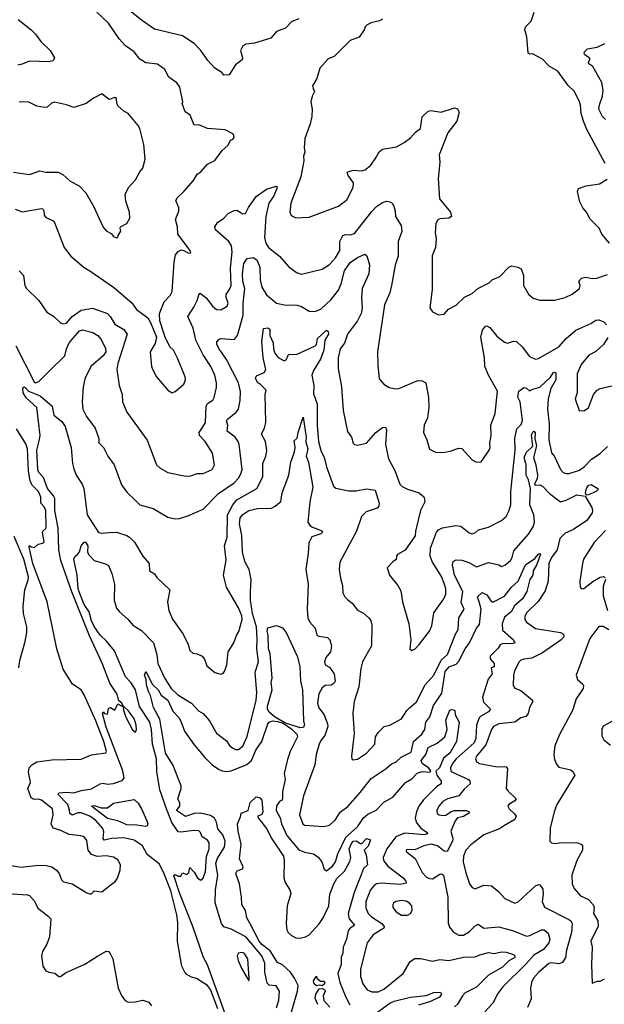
# Model space of a CAD drawing. Extents: x 1245515 to 1420776, y 606314 to 671314.
# Tile 151 of 256: x 1339657 to 1343633, y 623636 to 630334. Entities that reach past the tile are written whole.
import ezdxf

# ---------------------------------------------------------------- set-up
doc = ezdxf.new("R2010")
doc.units = 0

msp = doc.modelspace()

# ---------------------------------------------------------------- linework, layer by layer
at = {"layer": '0CON10XD'}
for points in [[(1341555, 630340.5), (1341508.7, 630321.3), (1341465, 630275.4), (1341405, 630253.3), (1341365, 630209.5), (1341254.6, 630175.4), (1341195, 630168.6), (1341174.4, 630155.6), (1341159.2, 630125), (1341172, 630078), (1341170, 630060), (1341125, 630028), (1341081.1, 629958.9), (1341046.5, 629956.5), (1341032.9, 629975), (1340985, 630003.8), (1340936.2, 630056.2), (1340890, 630125), (1340845, 630173.1), (1340765, 630224.4), (1340727.1, 630232.9), (1340575, 630270), (1340485, 630330), (1340380.6, 630415)], [(1340695, 627796.7), (1340715, 627803.8), (1340774, 627855), (1340784.2, 627885), (1340782.5, 627905), (1340730.6, 628030.6), (1340702.5, 628085), (1340679.1, 628109.1), (1340645.8, 628175), (1340610.6, 628285), (1340608.6, 628335), (1340639.4, 628415), (1340681.6, 628458.4), (1340694, 628485), (1340708.5, 628685), (1340717.9, 628735), (1340735, 628757.1), (1340755, 628768.9), (1340774.5, 628764.5), (1340805, 628746.2), (1340821.7, 628748.3), (1340815.7, 628765), (1340732.9, 628875), (1340730, 628925), (1340718.1, 628975), (1340738.6, 629031.4), (1340740, 629055), (1340719.2, 629105), (1340730, 629125), (1340774.4, 629165), (1340839.7, 629240.3), (1340865, 629282.5), (1340889.7, 629300.3), (1340935, 629351.2), (1340983.9, 629376.1), (1341033.3, 629445), (1341075, 629480), (1341090, 629515), (1341105, 629520), (1341116.7, 629533.3), (1341112.5, 629555), (1341055, 629584), (1340935, 629593.3), (1340875, 629618.8), (1340845, 629617.5), (1340816.2, 629685), (1340786.7, 629705), (1340781.2, 629715), (1340763.3, 629765), (1340766.1, 629776.1), (1340745.8, 629875), (1340725, 629904), (1340672.2, 629942.2), (1340645, 629995.5), (1340595, 630031.3), (1340515, 630041.4), (1340475.5, 630065.5), (1340435.8, 630115), (1340376.3, 630156.3), (1340333.8, 630203.8), (1340261.5, 630311.5), (1340182.5, 630385)], [(1343639.2, 629355), (1343515, 629587.5), (1343492, 629645), (1343476.7, 629695), (1343470.4, 629755), (1343463.1, 629783.1), (1343428.3, 629848.3), (1343387.1, 629887.1), (1343318.1, 629985), (1343258.7, 630018.7), (1343213.8, 630065), (1343145, 630102), (1343125, 630100), (1343116.4, 630106.4), (1343106.5, 630216.5), (1343092.5, 630265), (1343096.7, 630285), (1343136.2, 630325), (1343156.2, 630385)], [(1339646.2, 630335), (1339735, 630266.1), (1339765.6, 630235), (1339801.1, 630185), (1339865.6, 630125), (1339894, 630075), (1339885, 630054.3), (1339855, 630046.9), (1339725, 630052.2), (1339675, 630030.6), (1339645, 630024.7)], [(1342125, 630337.1), (1342105, 630325.8), (1342047, 630313), (1342021.2, 630298.8), (1342006.7, 630285), (1342000, 630265), (1341966.2, 630215), (1341905, 630192), (1341795, 630083.8), (1341755, 630067.5), (1341697.5, 630005), (1341678.1, 629935), (1341648, 629885), (1341653, 629867), (1341662, 629845), (1341646.2, 629815), (1341636.7, 629775), (1341647.5, 629725), (1341643.8, 629675), (1341633.8, 629625), (1341596.2, 629525), (1341591.4, 629465), (1341597, 629433), (1341586.7, 629405), (1341590, 629375), (1341569.5, 629265), (1341500.5, 629085), (1341494.4, 629025), (1341503.1, 629003.1), (1341536.1, 628986.1), (1341625, 628990), (1341825, 629066.2), (1341885, 629110.8), (1341925.5, 629195.5), (1341927.9, 629225), (1341890.5, 629275), (1341883.6, 629296.4), (1341925, 629311.3), (1341983, 629307), (1342006.3, 629313.7), (1342045.8, 629345), (1342078.9, 629395), (1342102.5, 629435), (1342125, 629454.3), (1342220.2, 629469.8), (1342272.1, 629497.9), (1342315, 629530), (1342350, 629570), (1342384, 629595), (1342395, 629672.5), (1342435, 629711.2), (1342453.9, 629716.1), (1342524.3, 629704.3), (1342615, 629733.8), (1342635, 629727.5), (1342645.8, 629705), (1342631.1, 629645), (1342569.5, 629565), (1342510.5, 629415), (1342515.7, 629365), (1342503.8, 629255), (1342512.9, 629115), (1342587.1, 629025), (1342594.3, 628995.7), (1342576.7, 628983.3), (1342515, 628978.5), (1342499.2, 628970.8), (1342487.1, 628945), (1342483.6, 628883.6), (1342490, 628845), (1342484.4, 628785), (1342462.1, 628727.9), (1342462.3, 628497.7), (1342446.7, 628375), (1342465, 628347.5), (1342505, 628327.5), (1342545, 628330), (1342574.2, 628365.8), (1342625, 628393.3), (1342682.7, 628447.3), (1342735, 628471.2), (1342773.3, 628505), (1342850, 628545), (1342870, 628565), (1342922.6, 628587.4), (1342985, 628650), (1343005, 628658.8), (1343045, 628650.8), (1343068.3, 628638.3), (1343084.3, 628595), (1343084.4, 628525), (1343116.8, 628466.8), (1343149.7, 628439.7), (1343195, 628425.6), (1343295, 628425.8), (1343367.5, 628445), (1343415, 628466.2), (1343464, 628505), (1343468.1, 628525), (1343460, 628555), (1343477.5, 628575), (1343505, 628582), (1343552.6, 628572.6), (1343583, 628577), (1343655, 628600.8)], [(1343642.5, 629655), (1343621.8, 629675), (1343595.6, 629725.6), (1343599.6, 629755), (1343621.6, 629815), (1343625.4, 629855.4), (1343616.5, 629906.5), (1343556.2, 630016.2), (1343528.8, 630035), (1343526.2, 630045), (1343536, 630065), (1343531.2, 630075), (1343501.2, 630095), (1343496.7, 630105), (1343497.5, 630115), (1343520, 630135), (1343585, 630147.1), (1343636.8, 630173.2)], [(1340315, 628850), (1340325, 628852.5), (1340326.7, 628865), (1340346, 628895), (1340340, 628915), (1340343.3, 628925), (1340385, 628947.5), (1340406.2, 628985), (1340403.8, 629025), (1340379.1, 629099.1), (1340375.7, 629145), (1340396.8, 629193.2), (1340445.4, 629244.6), (1340475, 629300), (1340496, 629325), (1340510, 629385), (1340502, 629485), (1340474, 629595), (1340463.8, 629615), (1340396.2, 629695), (1340365, 629711.4), (1340326.5, 629745), (1340317.1, 629765), (1340315, 629798.8), (1340305, 629805.8), (1340265, 629790.8), (1340215, 629830), (1340158.9, 629801.1), (1340110, 629765), (1340025, 629736), (1339975, 629754.4), (1339895, 629772.5), (1339874, 629766), (1339845, 629740), (1339825, 629735.8), (1339775, 629745.7), (1339715, 629775.7), (1339654.2, 629774.2)], [(1339615, 629296.2), (1339725, 629282.2), (1339794.6, 629305.4), (1339835, 629297.3), (1339918, 629298), (1339951.4, 629281.4), (1340001.2, 629235), (1340062, 629205), (1340107.4, 629157.4), (1340124.4, 629124.4), (1340158.8, 629065), (1340225, 628923.3), (1340245, 628898.8), (1340280, 628880), (1340295, 628860), (1340315, 628850)], [(1343668, 628815), (1343616.9, 628875), (1343599.4, 628915), (1343535, 628979.2), (1343515, 629022), (1343487.5, 629055), (1343466, 629095), (1343450, 629165), (1343457.5, 629185), (1343510, 629205), (1343601.7, 629218.3), (1343651.7, 629248.3)], [(1339653.8, 628625), (1339684.3, 628595), (1339691.9, 628525), (1339702.9, 628505), (1339788.6, 628425), (1339842.5, 628345), (1339886.4, 628316.4), (1339935, 628272.5), (1339955, 628266), (1339975, 628270.8), (1340014, 628316), (1340075, 628357.1), (1340151.5, 628371.5), (1340255, 628334.6), (1340273.8, 628315), (1340305, 628262.7), (1340365, 628227.5), (1340389.4, 628195), (1340325.6, 627995), (1340318.1, 627955), (1340334, 627845), (1340354.6, 627784.6), (1340356.9, 627735), (1340385.7, 627665), (1340523.7, 627473.7), (1340586.7, 627306.7), (1340612.8, 627282.8), (1340665, 627254.6), (1340775, 627231.1), (1340815, 627230), (1340865, 627247.5), (1340905, 627247.1), (1340966, 627275), (1340982.5, 627305), (1340968.6, 627385), (1340919.2, 627465), (1340880.5, 627505), (1340879.1, 627525), (1340896.7, 627553.3), (1340921.2, 627595), (1340924.8, 627705.2), (1340935, 627722.5), (1340970, 627745), (1340980.5, 627765), (1340997, 627833), (1340996.4, 627865), (1340985.5, 627915), (1340958.2, 627975), (1340905.3, 628055.3), (1340854.8, 628154.8), (1340837.5, 628235), (1340801.1, 628315), (1340841.2, 628378.8), (1340864.6, 628425), (1340875, 628463.3), (1340885, 628474), (1340925, 628443.1), (1340968.6, 628385), (1340995, 628362.7), (1341025, 628360.4), (1341069.4, 628385), (1341074.3, 628405), (1341062, 628445), (1341062, 628465), (1341087.6, 628502.4), (1341095.4, 628525), (1341091, 628645), (1341103.3, 628755), (1341097.2, 628795), (1341078.8, 628825), (1340990, 628905), (1340984.2, 628925), (1341002, 628955), (1341046.2, 628985), (1341075, 629016.2), (1341115, 629035.8), (1341135, 629037.5), (1341175, 629014.4), (1341193.3, 629016.7), (1341213, 629057), (1341265, 629131.4), (1341335, 629181.2), (1341400.7, 629200.7), (1341408, 629198), (1341407.3, 629185), (1341385.3, 629135), (1341352.2, 629085), (1341330.8, 628995), (1341322.7, 628852.7), (1341330.4, 628815), (1341348.8, 628785), (1341424.4, 628725), (1341485.5, 628655.5), (1341540, 628615), (1341575, 628602.9), (1341715, 628637.5), (1341765, 628668.1), (1341804.7, 628715.3), (1341834.6, 628765), (1341835.4, 628825), (1341855.6, 628865), (1341875, 628873.6), (1341905, 628870), (1341935, 628878.9), (1342051.4, 629028.6), (1342085, 629062.7), (1342125, 629091.2), (1342155, 629099.2), (1342175, 629095.4), (1342190.9, 629085), (1342202.3, 629065), (1342211.5, 629035), (1342212.9, 628995), (1342251.9, 628935), (1342255.8, 628894.2), (1342232, 628825), (1342232.2, 628725), (1342210.6, 628665), (1342186.7, 628525), (1342174.3, 628475), (1342138.1, 628395), (1342090.6, 628075), (1342092.5, 627985), (1342101.7, 627891.7), (1342133.3, 627855), (1342171.2, 627831.2), (1342215, 627822.5), (1342235, 627826), (1342365, 627880), (1342395, 627878.6), (1342420, 627865), (1342438.1, 627765), (1342439.2, 627695), (1342431.2, 627625), (1342408.8, 627575), (1342403.3, 627525), (1342426.4, 627476.4), (1342445, 627413.3), (1342485, 627392), (1342535, 627390.8), (1342585, 627398), (1342645, 627418.8), (1342665, 627416.7), (1342735, 627340), (1342763.6, 627323.6), (1342795, 627327.5), (1342802.5, 627335), (1342850, 627405), (1342856.7, 627425), (1342854.3, 627455), (1342863.1, 627505), (1342861.1, 627575), (1342892, 627655), (1342907.4, 627807.4)], [(1339625.8, 629045.8), (1339675, 629027.5), (1339805, 629050), (1339815, 629046.7), (1339822, 629035), (1339823.1, 629005), (1339835, 628988), (1339885, 628966.2), (1339894.2, 628954.2), (1339960.6, 628785), (1340005, 628726), (1340095, 628647.5), (1340135.5, 628625.5), (1340294.7, 628514.7), (1340419.2, 628409.2), (1340452.9, 628362.9), (1340529.2, 628305), (1340547.8, 628275), (1340587.5, 628175), (1340577.9, 628132.1), (1340544.4, 628075), (1340554.4, 627975), (1340562.2, 627952.2), (1340587.5, 627905), (1340665, 627813.8), (1340695, 627796.7)], [(1339631.2, 628115), (1339755, 627870), (1339765, 627864.4), (1339787.1, 627872.9), (1339857.5, 627942.5), (1339965, 628046.6), (1339975.2, 628094.8), (1339993.8, 628135), (1340065, 628218.2), (1340085, 628223.8), (1340155, 628206.2), (1340188.1, 628185), (1340210.2, 628160.2), (1340240.2, 628100.2), (1340243.2, 628075), (1340225, 628047.7), (1340141.1, 627975), (1340099.8, 627890.2), (1340088.2, 627835), (1340082.2, 627735), (1340085.7, 627685), (1340110.8, 627635), (1340170.8, 627555), (1340196.7, 627485), (1340196.2, 627455), (1340226.7, 627425), (1340255.8, 627365.8), (1340298.8, 627305), (1340350.3, 627170.3), (1340385, 627120), (1340442.5, 627065), (1340473.7, 627033.7), (1340565, 627008.5), (1340665, 626950), (1340715, 626938.6), (1340745, 626940.8), (1340801.7, 626958.3), (1340906.3, 627003.7), (1341009.9, 627110.1), (1341115, 627182.8), (1341145.3, 627215), (1341162.2, 627245), (1341170, 627275), (1341150.4, 627445), (1341143.6, 627465), (1341121.8, 627495), (1341068.5, 627535), (1341073.8, 627575), (1341064.5, 627605), (1341068.9, 627615), (1341130.5, 627665), (1341146.2, 627685), (1341157.5, 627745), (1341158.9, 627805), (1341144.7, 627865), (1341065, 628021.8), (1341013.3, 628095), (1340998.5, 628125), (1340997.8, 628142.2), (1341011.4, 628158.6), (1341025, 628164.4), (1341115, 628159.4), (1341137.8, 628185), (1341178.3, 628325), (1341177.5, 628402.5), (1341189.3, 628505), (1341175.9, 628555), (1341171.8, 628605), (1341182.7, 628675), (1341205, 628708.6), (1341245, 628716.9), (1341269.7, 628699.7), (1341291.6, 628651.6), (1341291.9, 628565), (1341303.8, 628515), (1341335, 628463.1), (1341405, 628406.9), (1341455, 628394.7), (1341545, 628392.3), (1341575, 628383.5), (1341625, 628351.4), (1341665, 628349.2), (1341705, 628364.6), (1341775, 628431.8), (1341824.8, 628495.2), (1341843.1, 628536.9), (1341866.3, 628625), (1341905, 628681.9), (1341955, 628717.2), (1342005, 628739.2), (1342017.9, 628727.9), (1342037, 628667), (1342031.8, 628605), (1341987.3, 628505), (1341981.2, 628445), (1341987.6, 628375), (1341980, 628335), (1341955, 628286.7), (1341887.8, 628195), (1341865.3, 628134.7), (1341837.8, 628095), (1341823.6, 628035), (1341822.4, 627962.4), (1341845.6, 627835.6), (1341856.7, 627675), (1341886.1, 627533.9), (1341913.8, 627495), (1341924.2, 627454.2), (1341935, 627443.8), (1341955, 627439.2), (1342015, 627454), (1342080, 627525), (1342125, 627559.2), (1342145, 627561.2), (1342151.4, 627545), (1342144.6, 627445.4), (1342165, 627346.7), (1342208, 627268), (1342241.9, 627175), (1342258.9, 627158.9), (1342295, 627140.9), (1342374, 627115), (1342409.2, 627085), (1342412, 627055), (1342384, 626995), (1342348.8, 626855), (1342347.7, 626822.3), (1342278.8, 626725), (1342227.5, 626695), (1342220, 626685), (1342217.3, 626662.7), (1342194.1, 626645.9), (1342157.5, 626605), (1342173.3, 626555), (1342230, 626485), (1342248.5, 626448.5), (1342260.6, 626375), (1342304.3, 626225), (1342317.5, 626115), (1342310, 626055), (1342323.3, 626043.3), (1342346.2, 626055), (1342375, 626084), (1342443.8, 626175), (1342459.7, 626210.3), (1342475, 626298.8), (1342541.4, 626395), (1342554.5, 626425.5), (1342554.5, 626465), (1342542.3, 626505), (1342525, 626545.6), (1342464.4, 626645), (1342450, 626685), (1342450.9, 626739.1), (1342492.9, 626847.1), (1342505.9, 626864.1), (1342532.7, 626877.3), (1342624.4, 626894.4), (1342658.3, 626888.3), (1342715, 626843.3), (1342735, 626836.7), (1342757.5, 626845), (1342777.5, 626865), (1342845, 626882.9), (1342935, 626927.1), (1342965.5, 626955), (1342985, 626991.2), (1342998.2, 627035), (1342997.9, 627125), (1343027.4, 627405), (1343025.3, 627485), (1343039.5, 627550.5), (1343068.9, 627581.1), (1343077.7, 627607.7), (1343061.9, 627735), (1343046.3, 627766.3), (1343052.9, 627807.1), (1343085, 627832.9), (1343105, 627827.5), (1343125, 627808.8), (1343148.2, 627821.8), (1343195, 627834.7), (1343267.9, 627902.1), (1343285, 627931.3), (1343295, 627937.2), (1343303, 627933), (1343303.3, 627885), (1343270.5, 627825), (1343251.7, 627755), (1343247, 627685), (1343259.2, 627585), (1343255.5, 627475.5), (1343275, 627386.7), (1343295, 627363.8), (1343335, 627274), (1343353.8, 627255), (1343375, 627246), (1343395, 627246), (1343465, 627270.6), (1343498.1, 627295), (1343545.7, 627344.3), (1343605.8, 627384.2), (1343655, 627431.1)], [(1342907.4, 627807.4), (1342846.2, 627915), (1342821.8, 627975), (1342817.9, 628035), (1342794, 628175), (1342805, 628221.2), (1342825, 628248.8), (1342835, 628251.2), (1342855, 628240), (1342901.8, 628181.8), (1342955, 628139.5), (1342975, 628133.3), (1343015, 628148), (1343035, 628145.8), (1343075, 628109.2), (1343125, 628042), (1343165, 628024.3), (1343185, 628028.6), (1343325, 628107.8), (1343373.7, 628166.3), (1343438.7, 628221.3), (1343542.1, 628267.9), (1343575, 628290.6), (1343595, 628292.5), (1343629.1, 628279.1), (1343648.8, 628258.8)], [(1340265, 626846.7), (1340315, 626848.9), (1340385.9, 626825.9), (1340405, 626814.4), (1340439.1, 626779.1), (1340495, 626683.8), (1340537.5, 626635), (1340540.8, 626585), (1340573.6, 626563.6), (1340590.2, 626540.2), (1340678, 626455), (1340663.1, 626375), (1340671.4, 626315), (1340697.2, 626257.2), (1340770, 626155), (1340802.5, 626085), (1340815, 626042.5), (1340834.1, 626024.1), (1340865, 626021.2), (1340897.5, 626005), (1340913.6, 625983.6), (1340929.5, 625939.5), (1340985, 625893.3), (1341027.7, 625882.3), (1341041.7, 625888.3), (1341049.5, 625900.5), (1341067.1, 625945), (1341075.8, 626035), (1341114.4, 626095), (1341132, 626145), (1341148.7, 626171.3), (1341170, 626255), (1341168.7, 626278.7), (1341145, 626334.2), (1341064.4, 626474.4), (1341043.8, 626555), (1341062, 626658), (1341049.5, 626755), (1341067.5, 626815), (1341070.8, 626965), (1341106.4, 627035), (1341135, 627067.6), (1341269.1, 627145), (1341310.4, 627225), (1341311.5, 627315), (1341331.8, 627365), (1341338.3, 627401.7), (1341328.2, 627465), (1341302.9, 627515), (1341322.2, 627557.8), (1341330.4, 627595), (1341326, 627785), (1341334, 627815), (1341295, 627853.3), (1341275, 627865.7), (1341260, 627895), (1341268.6, 627911.4), (1341320, 627935), (1341331.4, 627955), (1341313.8, 628035), (1341304.5, 628145.5), (1341316, 628234), (1341345, 628238.2), (1341358.6, 628228.6), (1341358.6, 628185), (1341380.4, 628135), (1341382.4, 628095), (1341391.7, 628065), (1341415, 628037.1), (1341455, 628014.3), (1341469.1, 628020.9), (1341485, 628056.7), (1341545, 628058.6), (1341665.8, 628115), (1341676.4, 628125), (1341683.2, 628165), (1341745, 628222.5), (1341755, 628214.2), (1341756.8, 628195), (1341733.4, 628155), (1341724.8, 628085), (1341702.8, 628025), (1341655, 627946.8), (1341644.8, 627915), (1341658.3, 627845), (1341655, 627790), (1341681.3, 627721.3), (1341680, 627575), (1341689.3, 627465), (1341704.7, 627404.7), (1341727.7, 627355), (1341745.4, 627285), (1341791.5, 627161.5), (1341806.8, 627146.8), (1341895, 627128.8), (1341945, 627128.5), (1342015, 627143.1), (1342075, 627133.3), (1342101.5, 627045), (1342098.9, 627025), (1342087.9, 627012.1), (1342014.1, 626985.9), (1341981.4, 626955), (1341948.8, 626855), (1341834.6, 626645), (1341830.9, 626595), (1341838.1, 626535), (1341851.9, 626485), (1341854.3, 626435), (1341867.6, 626407.6), (1341888.8, 626388.8), (1341919.4, 626365), (1341955, 626317.1), (1341995, 626297.1), (1342033.6, 626263.6), (1342046, 626245), (1342052.9, 626215), (1342050, 626075), (1341989.4, 625965), (1341978.3, 625921.7), (1341964.4, 625795), (1341932.8, 625697.2), (1341923.1, 625615), (1341931.3, 625478.7), (1341913.9, 625323.9), (1341916.4, 625306.4), (1341925, 625300), (1341955, 625304.3), (1342016.3, 625343.6), (1342071.9, 625405), (1342076.9, 625455), (1342094.2, 625485), (1342136, 625525), (1342175, 625535.5), (1342255, 625578.9), (1342290.5, 625635), (1342307.8, 625652.2), (1342355, 625693.1), (1342415, 625810), (1342475, 625875.7), (1342523.2, 625976.8), (1342566.9, 626015), (1342621.6, 626155), (1342639.6, 626185), (1342643.9, 626266.1), (1342679.4, 626325), (1342660.6, 626370.6), (1342671.5, 626445), (1342614.3, 626555), (1342600.3, 626625), (1342605, 626647.5), (1342625, 626658.8), (1342665, 626657.1), (1342712.2, 626642.2), (1342765, 626611.3), (1342845, 626640.8), (1342915, 626625.7), (1342935, 626614.5), (1342956.5, 626623.5), (1342994.2, 626655), (1343006.5, 626675), (1343018.6, 626721.4), (1343117.9, 626835), (1343148.5, 626885), (1343159.1, 626915), (1343153.4, 626965), (1343125.8, 627035), (1343130.7, 627145), (1343117.4, 627205), (1343102.1, 627235), (1343101.1, 627305), (1343088, 627355), (1343105, 627393.1), (1343146.6, 627433.4), (1343138, 627505), (1343143.9, 627525), (1343155, 627536), (1343162.7, 627522.7), (1343160.4, 627485), (1343172.8, 627435), (1343151.2, 627355), (1343167.2, 627305), (1343179.6, 627235), (1343177.2, 627212.8), (1343158, 627175), (1343167.3, 627167.3), (1343195, 627168.9), (1343215, 627159.1), (1343260.5, 627110.5), (1343335, 627055.4), (1343375, 627064.8), (1343447.4, 627102.6), (1343503.8, 627093.8), (1343548, 627015), (1343553.6, 626995), (1343550.9, 626979.1), (1343515, 626927.1), (1343423, 626867), (1343367.9, 626842.1), (1343331.9, 626805), (1343311.7, 626728.3), (1343273.1, 626675), (1343256, 626635), (1343252, 626515), (1343230.9, 626449.1), (1343183.3, 626376.7), (1343105, 626300), (1343092, 626275), (1343092, 626255), (1343103.8, 626235), (1343165, 626192.5), (1343336, 626166), (1343356.2, 626155), (1343358.8, 626135), (1343340, 626115), (1343211.8, 626028.2), (1343139.4, 625990.6), (1343085.4, 625984.6), (1343065, 625976.9), (1343055, 625966), (1343023.1, 625905), (1343015.7, 625875), (1343013.3, 625805), (1343025, 625786), (1343065, 625770.6), (1343144.2, 625705), (1343146.9, 625695), (1343125.5, 625655), (1343115.8, 625615), (1343100, 625595), (1343065, 625584), (1343024.1, 625555.9), (1342915, 625544.7), (1342880.8, 625525), (1342865.8, 625505), (1342827.8, 625402.2), (1342763.8, 625325), (1342756.2, 625305), (1342765, 625286.7), (1342785, 625275.4), (1342905, 625250.8), (1342955, 625254), (1342965, 625251.2), (1342975, 625237.5), (1342966.9, 625105), (1342977.4, 625087.4), (1343033.3, 625035), (1343025, 625021.2), (1342985, 624995.8), (1342976.4, 624983.6), (1342986, 624965), (1343023, 624933), (1343033.1, 624915), (1343025, 624893.1), (1342955, 624852.9), (1342921.2, 624828.8), (1342815, 624790), (1342725, 624721.8), (1342692.4, 624685), (1342675.8, 624645), (1342673.6, 624605), (1342691.1, 624531.1), (1342717.5, 624455), (1342735, 624430), (1342755, 624421.2), (1342815, 624445.7), (1342865, 624442.9), (1342913.8, 624403.8), (1342956.2, 624355), (1343025, 624323.3), (1343047, 624333), (1343165, 624442.5), (1343185, 624452), (1343195, 624450), (1343215, 624420), (1343217.6, 624385), (1343211.1, 624335), (1343226.6, 624296.6), (1343392.3, 624212.3), (1343404.6, 624204.6), (1343415, 624186.2), (1343410.7, 624125), (1343375.4, 624005.4), (1343370, 623955), (1343349.2, 623920.8), (1343325, 623911.8), (1343275, 623918.5), (1343255, 623914.5), (1343185, 623853.1), (1343151.8, 623815), (1343138.2, 623785), (1343130.4, 623745), (1343136.8, 623673.2), (1343110.9, 623615)], [(1343656.8, 628173.2), (1343628.6, 628125), (1343575, 628077.5), (1343528.9, 628051.1), (1343475, 627988.6), (1343448.1, 627925), (1343448.1, 627795), (1343434.3, 627755), (1343463.3, 627675), (1343495, 627674), (1343525, 627694), (1343560, 627785), (1343584, 627815), (1343605, 627826.2), (1343685, 627843.8)], [(1341005.6, 623605), (1340955, 623735.9), (1340935, 623763.2), (1340860.7, 623810.7), (1340825, 623821.2), (1340795, 623838.9), (1340780.5, 623855), (1340761.1, 623895), (1340730, 624065), (1340732.2, 624192.2), (1340725.5, 624245), (1340685, 624408.9), (1340634.8, 624535), (1340605, 624592.5), (1340525.4, 624655.4), (1340492.5, 624715), (1340435, 624753.2), (1340365, 624769.1), (1340285, 624764.3), (1340232.9, 624752.9), (1340226.2, 624765), (1340228.7, 624808.7), (1340222.7, 624832.7), (1340175, 624886.9), (1340135, 624915.2), (1340075, 624939.4), (1340052.2, 624937.8), (1340015, 624922.5), (1339999.5, 624935), (1339995.9, 624955.9), (1339985.4, 624995.4), (1339917.5, 625065), (1339926, 625074), (1339975, 625079), (1340025, 625074.8), (1340075, 625090.9), (1340145, 625101.6), (1340205, 625135.5), (1340225, 625140.6), (1340255, 625134.3), (1340295, 625138), (1340355, 625158.2), (1340368.2, 625175), (1340359.4, 625225), (1340245, 625521.9), (1340220, 625615), (1340225, 625626.7), (1340233.8, 625613.8), (1340255, 625610), (1340262.3, 625647.7), (1340273.9, 625656.1), (1340305, 625637.5), (1340325, 625680), (1340360, 625660), (1340360, 625665), (1340352.5, 625685), (1340331.2, 625701.2), (1340319.4, 625745), (1340271, 625821), (1340217.7, 625957.7), (1340132.1, 626142.1), (1340012.3, 626442.3), (1339936.1, 626655), (1339922.5, 626727.5), (1339918.1, 626875), (1339896.4, 626995), (1339896.5, 627076.5), (1339888.4, 627095), (1339845.6, 627145), (1339819, 627219), (1339788.7, 627255), (1339780, 627275), (1339774, 627405), (1339789.6, 627470.4), (1339796.4, 627505), (1339773.3, 627695), (1339700.9, 627760.9), (1339681.2, 627795), (1339678.9, 627825), (1339685, 627835.6), (1339695, 627831.8), (1339716.8, 627806.8), (1339796, 627775), (1339878.9, 627705), (1339890.4, 627645), (1339945, 627600.6), (1339965.9, 627565.9), (1340007.1, 627425), (1340015.9, 627315), (1340025, 627278), (1340040.7, 627235), (1340082.5, 627175), (1340094.1, 627145), (1340115.3, 626965.3), (1340192.5, 626845), (1340215, 626841.2), (1340265, 626846.7)], [(1341155, 623295.5), (1340935, 623904.6), (1340907.4, 623955), (1340835.1, 624165.1), (1340745, 624394.4), (1340706.7, 624513.3), (1340715, 624520), (1340735, 624508.8), (1340752.5, 624507.5), (1340765, 624530), (1340795, 624520), (1340807.7, 624532.3), (1340815, 624567.5), (1340845, 624534.2), (1340866.2, 624496.2), (1340885, 624482.2), (1340895, 624482.5), (1340905.3, 624495), (1340920.4, 624539.6), (1340928, 624642), (1340945.8, 624695), (1340945.4, 624735), (1340935, 624751.8), (1340898.5, 624775), (1340887.1, 624805), (1340875, 624815.6), (1340839.4, 624819.4), (1340755, 624806.4), (1340735, 624810.4), (1340693, 624873), (1340656.3, 624966.3), (1340610.2, 625095), (1340589.8, 625219.8), (1340587.3, 625305), (1340561.7, 625405), (1340554, 625505), (1340542.2, 625555), (1340471.7, 625661.7), (1340445, 625775.4), (1340415, 625823.1), (1340377.3, 625865), (1340301.5, 626041.5), (1340247.3, 626107.3), (1340205, 626146.9), (1340165, 626207.3), (1340144.8, 626245), (1340129.7, 626305), (1340095, 626355.4), (1340062, 626442), (1340054, 626465), (1340048, 626555), (1340024.7, 626665.2), (1340034.4, 626685), (1340050, 626695), (1340064, 626715), (1340076.2, 626755), (1340095, 626780), (1340105, 626780), (1340121.4, 626755), (1340118.1, 626715), (1340126.5, 626695), (1340164.7, 626654.7), (1340242.1, 626632.1), (1340260.9, 626620.9), (1340285, 626567.5), (1340303.3, 626495), (1340300.5, 626385), (1340315, 626331.9), (1340336.2, 626305), (1340395, 626254.6), (1340426.2, 626215), (1340485, 626178.2), (1340567.1, 626095), (1340590, 626015), (1340597.6, 625955), (1340645, 625852.5), (1340687.1, 625785), (1340731.8, 625741.8), (1340825.9, 625685.9), (1340873.3, 625633.3), (1340905, 625614), (1340947.3, 625565), (1340995, 625480.8), (1341065, 625427.5), (1341085, 625395.8), (1341105, 625380), (1341125, 625370.6), (1341145, 625370), (1341175, 625393.3), (1341205, 625458), (1341264.6, 625705), (1341269.6, 625755), (1341257.8, 625895), (1341280.9, 625965), (1341269.3, 626055), (1341273.4, 626125), (1341267, 626205), (1341240.7, 626295), (1341227.5, 626385), (1341226.1, 626443.9), (1341232.6, 626525), (1341217.8, 626595), (1341188.7, 626648.7), (1341171.9, 626715), (1341169.1, 626825), (1341153.2, 626905), (1341157.4, 626945), (1341175, 626967.2), (1341215, 626996.2), (1341275, 627009.1), (1341369.4, 627010.6), (1341395, 627024.4), (1341432.6, 627057.4), (1341443.4, 627116.6), (1341486.8, 627235), (1341501.1, 627325), (1341527.1, 627395), (1341530.8, 627425), (1341525, 627470), (1341545, 627487.5), (1341550.8, 627525), (1341585, 627630), (1341606.2, 627495), (1341602.6, 627462.6), (1341616, 627416), (1341605.2, 627365), (1341622.6, 627325), (1341652.1, 627155), (1341630, 627055), (1341617.5, 626915), (1341630, 626895), (1341644.8, 626884.8), (1341717.1, 626855), (1341715.6, 626845), (1341705, 626837.8), (1341645, 626815.5), (1341622.9, 626775), (1341620, 626705), (1341604.5, 626594.5), (1341618.5, 626495), (1341612.5, 626325), (1341616.9, 626265), (1341630, 626235), (1341667.9, 626195), (1341678.1, 626148.1), (1341690.9, 626140.9), (1341751.7, 626131.7), (1341765.8, 626115.8), (1341777.1, 626075), (1341771.1, 626035), (1341740.5, 625995), (1341730.9, 625965), (1341735.7, 625945), (1341765, 625929.1), (1341796.6, 625885), (1341803.5, 625835), (1341795, 625821.5), (1341775, 625808.2), (1341735, 625805.7), (1341715, 625789.2), (1341692.3, 625747.7), (1341683.8, 625685), (1341692.1, 625652.1), (1341728.5, 625605), (1341751.2, 625545), (1341753.2, 625525), (1341732.7, 625465), (1341705, 625430.8), (1341693.6, 625405), (1341673.5, 625335), (1341663.5, 625265), (1341588.5, 625055), (1341561.1, 624925), (1341583.5, 624865), (1341595, 624854.4), (1341725, 624845.5), (1341765, 624855.5), (1341802, 624888), (1341837.6, 624942.4), (1341889, 624981), (1341971.9, 625078.1), (1342048.5, 625171.5), (1342149.5, 625240.5), (1342185, 625273.1), (1342215, 625283.8), (1342252.7, 625317.3), (1342319.5, 625350.5), (1342335.4, 625425), (1342393.3, 625475), (1342413.3, 625505), (1342419.6, 625555), (1342447.7, 625592.3), (1342471.6, 625668.4), (1342527.5, 625752.5), (1342550.6, 625899.4), (1342577.1, 625932.9), (1342625, 625951.2), (1342645, 625970.8), (1342687.5, 626055), (1342716.7, 626095), (1342763.8, 626195), (1342785, 626220.5), (1342795.3, 626325), (1342783.3, 626375), (1342771.8, 626408.2), (1342803.5, 626436.5), (1342835, 626422.7), (1342860.9, 626380.9), (1342875, 626372), (1342955, 626412.5), (1343003.1, 626475), (1343047.8, 626515), (1343097.5, 626625), (1343161.1, 626668.9), (1343185, 626699.4), (1343195, 626703.8), (1343198.3, 626698.3), (1343175, 626627.1), (1343149.3, 626585), (1343147.2, 626555), (1343127.2, 626525), (1343107.1, 626445), (1343076.3, 626395), (1343022.6, 626347.4), (1342999.4, 626305), (1342955, 626268.8), (1342937.5, 626225), (1342940.7, 626180.7), (1343015.5, 626115), (1343025.8, 626095), (1343005, 626089.5), (1342945, 626090), (1342925, 626082.5), (1342910.6, 626059.4), (1342856.9, 626005), (1342856.9, 625986.9), (1342884.6, 625954.6), (1342885, 625931.2), (1342864.2, 625925), (1342870, 625885), (1342842.6, 625847.4), (1342804.7, 625724.7), (1342811.2, 625691.2), (1342860, 625645), (1342844.6, 625625), (1342792.9, 625597.1), (1342781.1, 625585), (1342764, 625536), (1342759.6, 625445), (1342747.7, 625415), (1342625.3, 625305), (1342601.6, 625275), (1342587.4, 625245), (1342588.9, 625225), (1342600, 625215), (1342710.6, 625165), (1342718.5, 625155), (1342720, 625135), (1342680.7, 625099.3), (1342644.8, 625055.2), (1342566.2, 625035), (1342535.7, 625015), (1342508.1, 624985), (1342494.4, 624955), (1342497.5, 624935), (1342511.2, 624925), (1342535, 624919.6), (1342555, 624922.4), (1342592.2, 624947.8), (1342615, 624955.2), (1342696.2, 624955), (1342714.3, 624945), (1342712.5, 624935), (1342705, 624931.5), (1342675, 624913.3), (1342635.2, 624904.8), (1342619.4, 624885), (1342590, 624815), (1342602.8, 624765), (1342600.8, 624745), (1342565, 624676.7), (1342545, 624676.9), (1342498.5, 624715), (1342456.7, 624726.7), (1342405, 624715.3), (1342345, 624688.2), (1342295, 624690), (1342286.7, 624685), (1342286.7, 624675), (1342347.6, 624627.6), (1342395, 624532.5), (1342425, 624500.6), (1342445, 624491.1), (1342465, 624490), (1342515, 624521.2), (1342525, 624523.3), (1342538.8, 624515), (1342569.6, 624365), (1342571.1, 624191.1), (1342580.9, 624160.9), (1342607.1, 624127.1), (1342645, 624105.5), (1342675, 624106.5), (1342715, 624129.5), (1342755, 624170), (1342775, 624180.6), (1342815, 624153.8), (1342915, 624162.7), (1343015, 624136.2), (1343105, 624100.8), (1343125.9, 624104.1), (1343205, 624143.1), (1343225, 624143.1), (1343251, 624121), (1343261.8, 624078.2), (1343256.2, 624055), (1343220.3, 624009.7), (1343155, 623971.3), (1343100.2, 623909.8), (1342942.2, 623755), (1342909.8, 623710.2), (1342875, 623643.8), (1342820, 623585)], [(1339605, 624580.9), (1339665, 624570), (1339787.3, 624582.7), (1339839.2, 624580.8), (1339875, 624570.8), (1339908.6, 624548.6), (1339926.2, 624525), (1339942.2, 624482.2), (1339955, 624468.6), (1340015.4, 624455.4), (1340114.5, 624394.5), (1340135, 624388), (1340145, 624388.8), (1340165, 624408), (1340215, 624401.2), (1340308, 624475), (1340322.9, 624495), (1340340.3, 624549.7), (1340341.9, 624585), (1340325, 624618), (1340295, 624638.1), (1340246.2, 624646.2), (1340185, 624642.8), (1340146, 624656), (1340123.3, 624685), (1340115, 624750), (1340095, 624775.7), (1340073.2, 624783.2), (1339995, 624791.2), (1339938.3, 624818.3), (1339884.6, 624835), (1339870.5, 624865), (1339885.4, 624925.4), (1339879.5, 624965), (1339805, 625025.4), (1339785, 625032.5), (1339755, 625028.5), (1339735, 625041.9), (1339713, 625105), (1339731.2, 625145), (1339729.3, 625159.3), (1339717.9, 625215), (1339722.7, 625245), (1339739.2, 625265), (1339772.9, 625285), (1339875, 625300.1), (1340075, 625304.6), (1340145, 625334.4), (1340242.3, 625347.7), (1340247.5, 625355), (1340230.3, 625425), (1340175.9, 625565), (1340095, 625741.1), (1340075, 625775.7), (1340016, 625815), (1339953.1, 625915), (1339909.5, 626055), (1339861.6, 626285), (1339843.6, 626375), (1339747.3, 626635), (1339721.2, 626745), (1339725, 626756.7), (1339735, 626747.5), (1339757, 626743), (1339783, 626767), (1339815, 626773.3), (1339825, 626782.5), (1339812.5, 626845), (1339814.3, 626855.7), (1339835, 626872.9), (1339837.4, 626882.6), (1339835.2, 626995), (1339825, 627021.1), (1339801.7, 627045), (1339801, 627085), (1339785, 627124.6), (1339744.1, 627165), (1339728.3, 627195), (1339717.7, 627265), (1339710, 627415), (1339699.1, 627449.1), (1339635, 627551.2)], [(1343508.8, 627098.8), (1343505.2, 627115), (1343511.2, 627145), (1343525, 627167.7), (1343545, 627172.1), (1343588.6, 627145), (1343588.1, 627135), (1343578.1, 627125), (1343525, 627102.6), (1343508.8, 627098.8)], [(1343641.2, 626858.8), (1343563.3, 626776.7), (1343490.8, 626665), (1343484.3, 626635.7), (1343466, 626515), (1343468.8, 626475), (1343482.3, 626462.3), (1343495, 626463.8), (1343555, 626511.4), (1343605, 626542), (1343625, 626545.8), (1343639.5, 626539.5)], [(1339651.9, 625925), (1339658.1, 625975), (1339695.5, 626105), (1339705.5, 626165), (1339705.5, 626205), (1339683.8, 626295), (1339680.8, 626345), (1339692.7, 626455), (1339715.9, 626524.1), (1339716.7, 626545), (1339685, 626665.4), (1339618.9, 626818.9)], [(1343642, 626525), (1343625, 626480), (1343625.8, 626414.2), (1343654.6, 626315)], [(1341565, 625516.7), (1341461.5, 625551.5), (1341391.1, 625591.1), (1341354.5, 625624.5), (1341343.2, 625643.2), (1341342.2, 625665), (1341373.8, 625775), (1341368.1, 625825), (1341374.2, 625855), (1341361.9, 626021.9), (1341350.5, 626055), (1341347, 626147), (1341340, 626175), (1341345, 626197.5), (1341405, 626212.5), (1341445, 626196.2), (1341470.6, 626165), (1341543.5, 626005), (1341563.2, 625933.2), (1341566.7, 625835), (1341580.7, 625775), (1341587.9, 625565), (1341594.8, 625535), (1341585, 625518.4), (1341565, 625516.7)], [(1343663.4, 626183.4), (1343625, 626206.7), (1343595, 626205.8), (1343535.7, 626125), (1343440.8, 625875), (1343450, 625845), (1343487.5, 625815), (1343492.7, 625802.7), (1343490, 625785), (1343442.5, 625715), (1343416.7, 625635), (1343328.3, 625471.7), (1343295.7, 625394.3), (1343290, 625335), (1343295, 625302.5), (1343308.8, 625268.8), (1343325, 625248.8), (1343405, 625231.9), (1343420.3, 625220.3), (1343432.5, 625195), (1343310.6, 624995), (1343291.9, 624945), (1343265.8, 624834.2), (1343262, 624745), (1343275, 624733.8), (1343295, 624729.2), (1343345, 624736.7), (1343450, 624735), (1343475, 624725.8), (1343485.8, 624715), (1343483.9, 624683.9), (1343445.6, 624615), (1343412.5, 624515), (1343414.2, 624455), (1343427.5, 624425), (1343470.8, 624375), (1343525, 624350), (1343559.9, 624309.9), (1343565.4, 624295), (1343560.4, 624255), (1343588.9, 624205), (1343592.5, 624167.5), (1343542, 624065), (1343550.5, 624025), (1343545.7, 623905), (1343550, 623780), (1343585, 623793.8), (1343605, 623794), (1343635, 623808.9)], [(1341405, 623612), (1341419.6, 623665), (1341423.3, 623725), (1341402.2, 623762.2), (1341355, 623767.1), (1341341.1, 623781.1), (1341324.3, 623855), (1341323.7, 623915), (1341303.3, 623965), (1341195, 624095.8), (1341095, 624146.8), (1341045, 624162.7), (1341030.3, 624185), (1340987.1, 624327.1), (1340988.4, 624415), (1341005.6, 624515), (1340991.5, 624595), (1341000.2, 624625), (1341049.2, 624705), (1341054.8, 624745), (1341038.1, 624788.1), (1341005, 624830.9), (1340996, 624876), (1340982.6, 624902.6), (1340955, 624920.9), (1340886.7, 624936.7), (1340845, 624934), (1340784.1, 624914.1), (1340724.4, 624955), (1340746.9, 624985), (1340745.6, 625005), (1340732.3, 625035), (1340755.5, 625105), (1340755, 625123.3), (1340698.9, 625265), (1340648.1, 625345), (1340609.7, 625575), (1340568.5, 625655), (1340547.9, 625737.9), (1340533.1, 625763.1), (1340519.5, 625809.5), (1340516.8, 625846.8), (1340505.8, 625875), (1340515, 625901.2), (1340560.7, 625810.7), (1340598.9, 625775), (1340620, 625740), (1340665, 625706.2), (1340699.6, 625629.6), (1340741.7, 625585), (1340755, 625555.7), (1340777.2, 625495), (1340845, 625400.9), (1340917.1, 625315), (1340967.2, 625265), (1341008.6, 625235), (1341035, 625223.7), (1341065, 625220.1), (1341096.3, 625223.7), (1341203.1, 625266.9), (1341235, 625294.4), (1341263.7, 625365), (1341304.8, 625425), (1341345.2, 625544.8), (1341354.5, 625555.5), (1341376.1, 625563.9), (1341410.8, 625560.8), (1341448.8, 625548.8), (1341507.5, 625507.5), (1341542.3, 625475), (1341546.7, 625455), (1341497.1, 625355), (1341478.8, 625301.2), (1341455.4, 625205.4), (1341463.3, 625165), (1341445.3, 625085), (1341445.6, 625034.4), (1341438.1, 625021.9), (1341425, 625015.7), (1341405, 624986), (1341402.2, 624955), (1341429.2, 624905), (1341437.8, 624865), (1341473.1, 624785), (1341555, 624687.3), (1341595, 624671.5), (1341655, 624660), (1341687.8, 624637.8), (1341712.9, 624605), (1341728.8, 624555), (1341745, 624543.8), (1341785, 624575.6), (1341804.6, 624605), (1341821, 624659), (1341876.5, 624773.5), (1341955, 624844.6), (1341995, 624904.5), (1342025, 624930.4), (1342082.7, 624957.3), (1342135, 625011.8), (1342195, 625046.2), (1342281.3, 625145), (1342325, 625170.7), (1342361.3, 625208.7), (1342395, 625218.9), (1342447.1, 625215), (1342452.5, 625225), (1342437.5, 625245), (1342395, 625273.7), (1342388.1, 625295), (1342419.5, 625335), (1342435, 625382.3), (1342497.7, 625412.3), (1342547.7, 625455), (1342563.6, 625505), (1342555, 625570), (1342582.4, 625637.6), (1342595, 625642.2), (1342616.2, 625636.2), (1342619.5, 625605), (1342646.2, 625555), (1342627.3, 625425), (1342582.3, 625345), (1342540.4, 625309.6), (1342512.5, 625245), (1342488.3, 625221.7), (1342493.9, 625195), (1342523.8, 625155), (1342523.7, 625136.4), (1342495, 625118.3), (1342402.8, 625027.2), (1342371.5, 624985), (1342355.9, 624945.9), (1342347.5, 624905), (1342354.6, 624875), (1342384.6, 624835), (1342427.5, 624805), (1342431.1, 624795), (1342405, 624789.5), (1342333.3, 624795), (1342275, 624801.2), (1342215, 624774.8), (1342153.9, 624695), (1342130.3, 624635), (1342131.5, 624615), (1342160.8, 624575), (1342265, 624497.1), (1342284.6, 624475), (1342285, 624459.2), (1342245, 624450.3), (1342115, 624459.7), (1342085, 624456.4), (1342065, 624442.5), (1342043.3, 624415), (1342011.6, 624335), (1342011.7, 624291.7), (1342026.4, 624255), (1342050.8, 624230.8), (1342119.6, 624185), (1342136.5, 624165), (1342133.1, 624155), (1342062, 624108), (1342019.5, 624055), (1341975.4, 623875), (1341974.6, 623825), (1341991.5, 623775), (1342021.4, 623735), (1342051.7, 623721.7), (1342095, 623721.2), (1342135, 623739.6), (1342264.5, 623845), (1342313.1, 623926.9), (1342345, 623947.5), (1342385, 623948), (1342465, 623929.2), (1342515, 623940), (1342575, 623933.4), (1342675, 623957.5), (1342755, 623959.5), (1342786.1, 623973.9), (1342845, 623988.1), (1342885, 623982), (1342935, 623994), (1342965, 623990.6), (1343015, 623974.2), (1343024.2, 623965), (1343024.2, 623955), (1342985, 623931.5), (1342941.1, 623888.9), (1342844.7, 623835), (1342765, 623752.5), (1342687.5, 623715), (1342668.9, 623695), (1342635, 623637.5), (1342615, 623618.8)], [(1340445, 625487.5), (1340452.3, 625505), (1340450, 625535), (1340435, 625581.1), (1340395, 625634.4), (1340365, 625662.5), (1340360, 625660), (1340362.3, 625637.7), (1340380.3, 625590.2), (1340425, 625503.3), (1340445, 625487.5)], [(1343715, 625575.6), (1343625, 625527.5), (1343617.5, 625505), (1343617, 625463), (1343630, 625435), (1343675, 625398.8)], [(1340514.1, 624845.9), (1340455, 624855.2), (1340385, 624857), (1340324.3, 624884.3), (1340255, 624900.1), (1340145.8, 624985), (1340165, 624987.6), (1340212.5, 624972.5), (1340255, 624973.9), (1340296.2, 625005), (1340435, 625029.5), (1340462.2, 625005), (1340486.2, 624966.2), (1340522.4, 624885), (1340528.3, 624865), (1340525, 624850), (1340514.1, 624845.9)], [(1341484.2, 623505), (1341545.8, 623725.8), (1341550.5, 623765), (1341527.2, 623815), (1341500.2, 623855), (1341445, 623903.9), (1341410.2, 623920.2), (1341360.2, 624000.2), (1341305, 624042.1), (1341285, 624064.8), (1341224.4, 624184.4), (1341201.2, 624225), (1341192.1, 624275), (1341168.2, 624315), (1341166.4, 624365), (1341151.4, 624455), (1341127.5, 624525), (1341135.8, 624544.2), (1341172.3, 624557.7), (1341178.1, 624571.9), (1341152.5, 624625), (1341163.6, 624725), (1341142.3, 624815), (1341138.5, 624865), (1341159, 624911), (1341163.2, 624936.8), (1341210.5, 624955), (1341225, 625010), (1341265, 625046.7), (1341291.2, 625041.2), (1341303.3, 625025), (1341310.4, 624945), (1341305, 624928), (1341277.5, 624915), (1341278.8, 624905), (1341335, 624832.3), (1341372.4, 624762.4), (1341451.5, 624645), (1341457.1, 624615), (1341453.2, 624496.8), (1341463.3, 624465), (1341493.5, 624415), (1341500.7, 624390.7), (1341475.9, 624305), (1341469.5, 624185), (1341475, 624144), (1341482.9, 624125), (1341505, 624103.7), (1341535, 624088.3), (1341565, 624085.3), (1341601.4, 624095), (1341625, 624108.4), (1341695.2, 624184.8), (1341721.9, 624225), (1341759, 624305), (1341766.2, 624385), (1341795, 624461.3), (1341815, 624491.4), (1341867.5, 624542.5), (1341901.7, 624608.3), (1341909.7, 624635), (1341898.8, 624695), (1341915.8, 624735), (1341926.2, 624745), (1341945, 624747.9), (1341975, 624729.5), (1341985, 624730.6), (1342015, 624764.3), (1342044, 624755), (1342027.5, 624712.5), (1342000, 624685), (1342013, 624653), (1342021.9, 624585), (1341995, 624561.1), (1341975, 624506), (1341932.1, 624397.9), (1341890.2, 624255), (1341897.4, 624217.4), (1341934.4, 624175), (1341900.7, 624149.3), (1341892.1, 624135), (1341881, 624079), (1341856.5, 624025), (1341855.5, 623985), (1341844.2, 623955.8), (1341843.9, 623906.1), (1341820.5, 623845), (1341834.8, 623784.8), (1341875, 623684.3), (1341902.7, 623632.7)], [(1339575, 624389.5), (1339711.4, 624381.4), (1339725, 624376), (1339757.9, 624337.9), (1339779.8, 624289.8), (1339849.1, 624239.1), (1339868.1, 624218.1), (1339860, 624095), (1339842.9, 624045), (1339813.1, 623995), (1339805.8, 623965.8), (1339815.8, 623895), (1339835, 623863.8), (1339855, 623854), (1339897.3, 623847.3), (1339924.4, 623824.4), (1339935, 623826.2), (1339969.7, 623850.3), (1340101.1, 623908.9), (1340187.1, 623962.9), (1340245, 623998.8), (1340262.5, 623995), (1340272.3, 623982.3), (1340290, 623945), (1340328.2, 623745), (1340352.4, 623692.4), (1340375, 623661.4), (1340395, 623651.8), (1340442.4, 623652.4), (1340495, 623664.4), (1340535, 623651.2), (1340553.8, 623625)], [(1342295, 624242.2), (1342316, 624254), (1342327.3, 624275), (1342323.5, 624305), (1342308.1, 624325), (1342285, 624337.1), (1342255, 624341.8), (1342214.6, 624335.4), (1342200, 624325), (1342194.2, 624315), (1342195.8, 624295), (1342218.6, 624265), (1342255, 624242.9), (1342295, 624242.2)], [(1341215, 623796.7), (1341218.7, 623811.3), (1341209.5, 623945), (1341185, 623983.8), (1341165, 623988.9), (1341145.4, 623984.6), (1341137.1, 623965), (1341143.7, 623935), (1341165, 623883.1), (1341215, 623796.7)], [(1341715, 623761.2), (1341696.2, 623766.2), (1341675, 623761.4), (1341659.5, 623775), (1341655.8, 623795), (1341675, 623827.5), (1341677.5, 623815), (1341702.7, 623792.7), (1341725, 623794), (1341729.3, 623789.3), (1341729.4, 623775), (1341715, 623761.2)], [(1341684.2, 623635), (1341666.4, 623675), (1341670.9, 623705), (1341695, 623742), (1341716, 623744), (1341732.9, 623735), (1341735.4, 623725), (1341720.9, 623695), (1341725, 623662.5), (1341766.9, 623616.9)], [(1342085, 623578.1), (1342175, 623643.3), (1342205, 623656.5), (1342315.5, 623684.5), (1342422.8, 623697.2), (1342475, 623716.2), (1342518.6, 623718.6), (1342526.2, 623705), (1342512.5, 623685), (1342450.8, 623655), (1342370.1, 623629.9)]]:
    msp.add_lwpolyline(points, dxfattribs=at)

doc.saveas('drawing.dxf')
